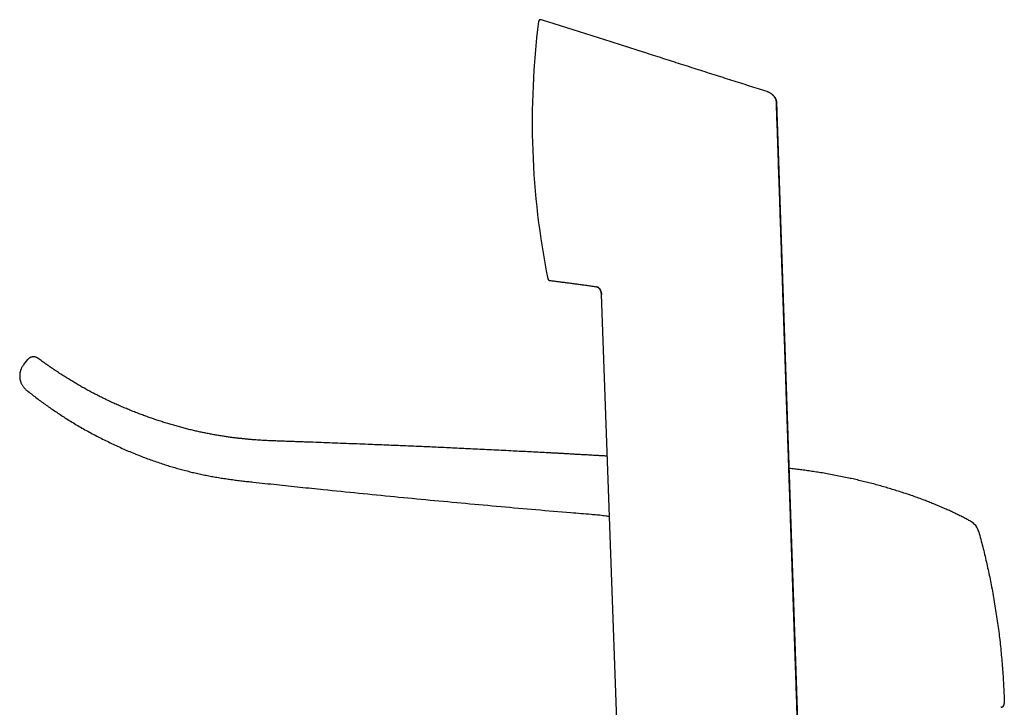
# Model space of a CAD drawing. Header units: millimetres. Extents: x 8 to 692, y 12 to 782.
# Tile 23 of 34: x 51 to 187, y 687 to 782. Entities that reach past the tile are written whole.
import ezdxf

# ---------------------------------------------------------------- set-up
doc = ezdxf.new("R2010")
doc.units = ezdxf.units.MM

msp = doc.modelspace()

# ---------------------------------------------------------------- linework, layer by layer
at = {"color": 7, "linetype": 'Continuous', "lineweight": 30}
for p, q in [((155.18, 771.18), (155.2, 771.16)), ((155.67, 770.19), (155.67, 770.24)), ((155.67, 770.2), (159.84, 647.2)), ((124.2, 745.86), (124.2, 745.84)), ((131.5, 744.15), (131.5, 744.14)), ((131.58, 743.74), (131.58, 743.71)), ((131.58, 743.71), (131.58, 743.71)), ((135.1, 645.98), (131.58, 743.71)), ((52.58, 734.72), (52.03, 734.04)), ((186.61, 686.85), (186.61, 686.85))]:
    msp.add_line(p, q, dxfattribs=at)
at = {"color": 7, "linetype": 'Continuous', "lineweight": 30, "flags": 128}
msp.add_lwpolyline([(186.65, 686.86), (186.61, 686.85), (186.57, 686.85)], dxfattribs=at)
at = {"color": 7, "linetype": 'Continuous', "lineweight": 30}
for centre, radius, start, end in [((232.06, 767.47), 110.01, 172.7937, 191.3291), ((123.22, 781.24), 0.3, 72.5413, 172.7937), ((124.49, 745.92), 0.3, 197.4353, 262.7013), ((181.26, 710.4), 2.36, 15.3253, 61.2487), ((186.55, 687.35), 0.5, 287.3494, 1.5833)]:
    msp.add_arc(centre, radius, start, end, dxfattribs=at)
for points, knots in [([(123.31, 781.52), (123.3, 781.52), (123.27, 781.53), (123.23, 781.53), (123.2, 781.53), (123.17, 781.53), (123.15, 781.52), (123.12, 781.51), (123.09, 781.5), (123.05, 781.48), (123.02, 781.45), (122.99, 781.42), (122.97, 781.4), (122.96, 781.37), (122.94, 781.34), (122.93, 781.3), (122.93, 781.28), (122.92, 781.27)], [0, 0, 0, 0, 0.082655, 0.157553, 0.213641, 0.262595, 0.315701, 0.372917, 0.434106, 0.496786, 0.616465, 0.67302, 0.727296, 0.789324, 0.863274, 0.947106, 1, 1, 1, 1]), ([(122.93, 781.32), (122.93, 781.32), (122.93, 781.31), (122.93, 781.3), (122.93, 781.28), (122.92, 781.28)], [0, 0, 0, 0, 0.082953, 0.511294, 1, 1, 1, 1]), ([(123.3, 781.52), (123.3, 781.53), (123.29, 781.53), (123.28, 781.53), (123.27, 781.53), (123.26, 781.53)], [0, 0, 0, 0, 0.471841, 0.88157, 1, 1, 1, 1]), ([(123.31, 781.52), (123.31, 781.52), (123.31, 781.52), (123.31, 781.52), (123.31, 781.52)], [0, 0, 0, 0, 0.845996, 1, 1, 1, 1]), ([(154.4, 771.64), (153.59, 771.89), (151.97, 772.4), (149.54, 773.17), (147.09, 773.94), (144.64, 774.73), (142.17, 775.51), (139.7, 776.31), (137.28, 777.08), (134.92, 777.84), (132.62, 778.57), (130.31, 779.31), (127.98, 780.05), (125.65, 780.78), (124.09, 781.28), (123.31, 781.52)], [0, 0, 0, 0, 0.077854, 0.156079, 0.234675, 0.313645, 0.392987, 0.472703, 0.552794, 0.626539, 0.700599, 0.774975, 0.849667, 0.924675, 1, 1, 1, 1]), ([(154.4, 771.64), (154.42, 771.63), (154.48, 771.61), (154.56, 771.58), (154.66, 771.53), (154.73, 771.5), (154.78, 771.47), (154.79, 771.46), (154.8, 771.45), (154.82, 771.45), (154.83, 771.44), (154.84, 771.43), (154.87, 771.42), (154.9, 771.4), (154.94, 771.37), (154.99, 771.33), (155.04, 771.3), (155.08, 771.26), (155.12, 771.23), (155.15, 771.2), (155.17, 771.18), (155.17, 771.18)], [0, 0, 0, 0, 0.091226, 0.188769, 0.29267, 0.439525, 0.456696, 0.474004, 0.491448, 0.509028, 0.526743, 0.544593, 0.562578, 0.607987, 0.664255, 0.731394, 0.809386, 0.863939, 0.922728, 0.985713, 1, 1, 1, 1]), ([(155.67, 770.19), (155.67, 770.22), (155.67, 770.28), (155.65, 770.37), (155.63, 770.45), (155.61, 770.53), (155.58, 770.6), (155.55, 770.65), (155.53, 770.71), (155.5, 770.75), (155.48, 770.79), (155.46, 770.82), (155.45, 770.85), (155.43, 770.87), (155.41, 770.9), (155.4, 770.92), (155.38, 770.95), (155.35, 770.99), (155.31, 771.03), (155.28, 771.07), (155.25, 771.1), (155.22, 771.13), (155.19, 771.16), (155.18, 771.18), (155.17, 771.18)], [0, 0, 0, 0, 0.072225, 0.152275, 0.224487, 0.289364, 0.347265, 0.398463, 0.443204, 0.481766, 0.514538, 0.542133, 0.570177, 0.597067, 0.623648, 0.649927, 0.67591, 0.732615, 0.787978, 0.842111, 0.894524, 0.942521, 0.986517, 1, 1, 1, 1]), ([(155.23, 771.13), (155.23, 771.12), (155.27, 771.08), (155.33, 771.02), (155.39, 770.93), (155.44, 770.87), (155.47, 770.83), (155.48, 770.8), (155.5, 770.78), (155.51, 770.75), (155.52, 770.73), (155.53, 770.71), (155.56, 770.67), (155.58, 770.6), (155.62, 770.52), (155.64, 770.44), (155.66, 770.35), (155.67, 770.27), (155.67, 770.22), (155.67, 770.2)], [0, 0, 0, 0, 0.0365, 0.146129, 0.246513, 0.337748, 0.36644, 0.394118, 0.420789, 0.446461, 0.471139, 0.494831, 0.517543, 0.605441, 0.690055, 0.771594, 0.850282, 0.926345, 1, 1, 1, 1]), ([(159.83, 647.2), (159.82, 647.6), (159.79, 648.43), (159.75, 649.7), (159.7, 651), (159.66, 652.28), (159.62, 653.52), (159.58, 654.73), (159.54, 655.89), (159.5, 657.05), (159.46, 658.19), (159.42, 659.32), (159.38, 660.43), (159.34, 661.54), (159.31, 662.63), (159.27, 663.7), (159.23, 664.76), (159.2, 665.8), (159.16, 666.82), (159.13, 667.82), (159.1, 668.82), (159.06, 669.81), (159.03, 670.8), (159, 671.77), (158.96, 672.73), (158.93, 673.67), (158.9, 674.6), (158.87, 675.5), (158.84, 676.39), (158.81, 677.28), (158.78, 678.15), (158.75, 679.02), (158.72, 679.88), (158.7, 680.73), (158.67, 681.56), (158.64, 682.37), (158.61, 683.18), (158.59, 683.97), (158.56, 684.75), (158.54, 685.51), (158.51, 686.27), (158.48, 687.26), (158.44, 688.5), (158.38, 690.06), (158.33, 691.71), (158.27, 693.44), (158.21, 695.21), (158.15, 697), (158.09, 698.83), (158.03, 700.65), (157.97, 702.46), (157.9, 704.34), (157.84, 706.29), (157.77, 708.31), (157.7, 710.32), (157.65, 711.84), (157.61, 712.9), (157.6, 713.48), (157.58, 714.06), (157.56, 714.64), (157.54, 715.24), (157.52, 715.83), (157.5, 716.43), (157.48, 717.02), (157.45, 717.62), (157.43, 718.23), (157.41, 718.87), (157.39, 719.53), (157.37, 720.21), (157.34, 720.91), (157.32, 721.62), (157.3, 722.34), (157.27, 723.05), (157.25, 723.77), (157.22, 724.48), (157.2, 725.2), (157.17, 725.93), (157.15, 726.7), (157.12, 727.51), (157.09, 728.36), (157.06, 729.23), (157.03, 730.1), (157, 730.99), (156.97, 731.9), (156.94, 732.81), (156.91, 733.73), (156.88, 734.64), (156.85, 735.55), (156.82, 736.47), (156.78, 737.4), (156.75, 738.34), (156.72, 739.27), (156.69, 740.2), (156.66, 741.12), (156.63, 742.05), (156.59, 742.99), (156.56, 743.98), (156.53, 745.02), (156.49, 746.11), (156.45, 747.21), (156.41, 748.32), (156.38, 749.44), (156.34, 750.58), (156.3, 751.73), (156.26, 752.9), (156.22, 754.08), (156.18, 755.27), (156.14, 756.47), (156.1, 757.68), (156.06, 758.91), (156.01, 760.16), (155.97, 761.41), (155.93, 762.7), (155.88, 764.02), (155.84, 765.38), (155.79, 766.75), (155.74, 768.13), (155.7, 769.28), (155.68, 769.97), (155.67, 770.19)], [0, 0, 0, 0, 0.009719, 0.02038, 0.030921, 0.041342, 0.051644, 0.061246, 0.070743, 0.080132, 0.089416, 0.098592, 0.107662, 0.116626, 0.125483, 0.134233, 0.142877, 0.151263, 0.159547, 0.167728, 0.175806, 0.183925, 0.191938, 0.199845, 0.207645, 0.215339, 0.222792, 0.230142, 0.23739, 0.244535, 0.25172, 0.258799, 0.26577, 0.272635, 0.279393, 0.286044, 0.292589, 0.299013, 0.30533, 0.311541, 0.31768, 0.323806, 0.335801, 0.347749, 0.36191, 0.376004, 0.390029, 0.404981, 0.419855, 0.434651, 0.449369, 0.46401, 0.480517, 0.496923, 0.51323, 0.529437, 0.534172, 0.538898, 0.543616, 0.548355, 0.553185, 0.55811, 0.56284, 0.567655, 0.572554, 0.577537, 0.582604, 0.588071, 0.593632, 0.599288, 0.605039, 0.610885, 0.616825, 0.622513, 0.628285, 0.634141, 0.640082, 0.646106, 0.65293, 0.659859, 0.666892, 0.67403, 0.681274, 0.688622, 0.696076, 0.703634, 0.710914, 0.718288, 0.725758, 0.733322, 0.740981, 0.748735, 0.756132, 0.763614, 0.77118, 0.77883, 0.786565, 0.795297, 0.804133, 0.813075, 0.822122, 0.831273, 0.84053, 0.849891, 0.859358, 0.868929, 0.878606, 0.888387, 0.898273, 0.908264, 0.91836, 0.928561, 0.938868, 0.949777, 0.960801, 0.971941, 0.983196, 0.994566, 1, 1, 1, 1]), ([(155.67, 770.19), (155.67, 770.19), (155.67, 770.19), (155.67, 770.19), (155.67, 770.19)], [0, 0, 0, 0, 0.113774, 1, 1, 1, 1]), ([(124.2, 745.87), (124.2, 745.86), (124.21, 745.83), (124.22, 745.8), (124.24, 745.77), (124.26, 745.74), (124.29, 745.71), (124.32, 745.68), (124.35, 745.66), (124.38, 745.65), (124.4, 745.64), (124.43, 745.63), (124.45, 745.63), (124.46, 745.63)], [0, 0, 0, 0, 0.08357, 0.189697, 0.274542, 0.382457, 0.498504, 0.618933, 0.726666, 0.7748, 0.831383, 0.907003, 1, 1, 1, 1]), ([(124.2, 745.87), (124.2, 745.87), (124.2, 745.86), (124.2, 745.86), (124.2, 745.86)], [0, 0, 0, 0, 0.0006063, 1, 1, 1, 1]), ([(124.2, 745.86), (124.2, 745.86), (124.2, 745.85), (124.2, 745.84), (124.21, 745.83), (124.21, 745.82), (124.21, 745.82), (124.22, 745.81), (124.22, 745.8), (124.22, 745.8), (124.23, 745.79), (124.23, 745.79), (124.23, 745.78), (124.23, 745.78), (124.24, 745.77), (124.25, 745.76), (124.25, 745.74), (124.26, 745.74), (124.26, 745.74)], [0, 0, 0, 0, 0.197145, 0.369325, 0.516595, 0.639064, 0.736947, 0.785835, 0.825507, 0.856382, 0.879371, 0.888572, 0.896842, 0.905913, 0.921231, 0.952548, 0.996491, 1, 1, 1, 1]), ([(124.45, 745.62), (124.64, 745.6), (125.01, 745.55), (125.57, 745.48), (126.14, 745.41), (126.72, 745.34), (127.31, 745.26), (127.9, 745.18), (128.49, 745.11), (129.08, 745.02), (129.67, 744.94), (130.28, 744.84), (130.68, 744.78), (130.88, 744.75)], [0, 0, 0, 0, 0.08508, 0.171909, 0.260469, 0.350742, 0.442711, 0.536358, 0.626177, 0.717461, 0.810199, 0.904382, 1, 1, 1, 1]), ([(130.88, 744.75), (130.88, 744.75), (130.88, 744.75), (130.89, 744.75), (130.89, 744.75), (130.89, 744.75)], [0, 0, 0, 0, 0.332936, 0.730974, 1, 1, 1, 1]), ([(130.89, 744.75), (130.9, 744.75), (130.93, 744.74), (130.98, 744.73), (131.03, 744.71), (131.08, 744.69), (131.13, 744.66), (131.17, 744.63), (131.21, 744.61), (131.23, 744.59), (131.26, 744.56), (131.27, 744.55), (131.29, 744.53), (131.3, 744.52), (131.32, 744.49), (131.34, 744.46), (131.36, 744.43), (131.38, 744.4), (131.4, 744.37), (131.41, 744.34), (131.43, 744.32), (131.44, 744.29), (131.45, 744.28), (131.45, 744.27), (131.45, 744.27)], [0, 0, 0, 0, 0.0548, 0.116671, 0.172643, 0.246625, 0.309814, 0.363197, 0.407577, 0.443774, 0.472918, 0.496935, 0.525882, 0.554444, 0.582643, 0.647682, 0.713182, 0.77667, 0.838139, 0.893493, 0.941587, 0.968508, 0.993479, 1, 1, 1, 1]), ([(131.44, 744.3), (131.43, 744.32), (131.41, 744.36), (131.37, 744.42), (131.33, 744.48), (131.29, 744.52), (131.27, 744.54), (131.25, 744.56), (131.24, 744.57), (131.22, 744.59), (131.21, 744.6), (131.17, 744.63), (131.12, 744.66), (131.04, 744.7), (130.96, 744.73), (130.91, 744.74), (130.89, 744.75)], [0, 0, 0, 0, 0.089865, 0.19435, 0.289505, 0.37563, 0.407073, 0.437192, 0.466008, 0.493538, 0.519798, 0.544802, 0.664816, 0.779924, 0.891296, 1, 1, 1, 1]), ([(131.58, 743.71), (131.58, 743.74), (131.58, 743.8), (131.57, 743.86), (131.56, 743.91), (131.56, 743.93), (131.55, 743.95), (131.55, 743.97), (131.55, 743.98), (131.54, 744), (131.54, 744.02), (131.53, 744.05), (131.52, 744.07), (131.51, 744.11), (131.5, 744.15), (131.48, 744.19), (131.46, 744.24), (131.45, 744.28), (131.44, 744.29)], [0, 0, 0, 0, 0.14127, 0.294611, 0.326109, 0.358045, 0.390412, 0.423204, 0.456412, 0.490029, 0.524047, 0.558457, 0.603674, 0.660531, 0.728971, 0.808876, 0.900047, 1, 1, 1, 1]), ([(131.45, 744.27), (131.45, 744.27), (131.45, 744.27), (131.45, 744.27), (131.45, 744.27)], [0, 0, 0, 0, 0.161213, 1, 1, 1, 1]), ([(131.5, 744.15), (131.5, 744.15), (131.51, 744.13), (131.52, 744.1), (131.53, 744.05), (131.54, 744), (131.55, 743.95), (131.56, 743.9), (131.57, 743.84), (131.58, 743.78), (131.58, 743.73), (131.58, 743.71)], [0, 0, 0, 0, 0.021955, 0.118942, 0.23015, 0.355691, 0.448134, 0.56234, 0.697747, 0.853418, 1, 1, 1, 1]), ([(131.56, 743.88), (131.57, 743.87), (131.57, 743.86), (131.57, 743.85), (131.57, 743.85)], [0, 0, 0, 0, 0.973061, 1, 1, 1, 1]), ([(54.01, 734.9), (53.99, 734.92), (53.95, 734.95), (53.88, 734.99), (53.8, 735.03), (53.71, 735.06), (53.62, 735.08), (53.55, 735.1), (53.49, 735.1), (53.43, 735.11), (53.39, 735.11), (53.34, 735.11), (53.28, 735.1), (53.22, 735.09), (53.15, 735.08), (53.08, 735.06), (53, 735.03), (52.92, 735), (52.85, 734.96), (52.78, 734.91), (52.71, 734.85), (52.64, 734.79), (52.6, 734.74), (52.58, 734.72)], [0, 0, 0, 0, 0.051629, 0.101468, 0.149172, 0.216051, 0.276588, 0.320007, 0.358694, 0.392472, 0.421218, 0.450049, 0.484142, 0.52347, 0.567956, 0.617459, 0.671754, 0.720434, 0.771975, 0.826077, 0.882388, 0.940509, 1, 1, 1, 1]), ([(132.38, 721.43), (132.21, 721.44), (131.8, 721.47), (131.16, 721.5), (130.46, 721.54), (129.79, 721.58), (129.14, 721.62), (128.5, 721.65), (127.88, 721.69), (127.26, 721.72), (126.67, 721.76), (126.1, 721.79), (125.56, 721.82), (125.02, 721.85), (124.49, 721.88), (123.76, 721.91), (122.82, 721.96), (121.68, 722.02), (120.55, 722.08), (119.36, 722.14), (118.1, 722.21), (116.79, 722.27), (115.49, 722.34), (114.21, 722.4), (112.93, 722.46), (111.71, 722.52), (110.52, 722.57), (109.38, 722.63), (108.25, 722.68), (107.13, 722.73), (106.02, 722.78), (104.94, 722.82), (103.89, 722.87), (102.87, 722.91), (101.86, 722.95), (100.84, 722.99), (99.15, 723.06), (96.79, 723.15), (93.76, 723.27), (91.61, 723.35), (90.35, 723.39), (89.99, 723.4), (89.63, 723.42), (89.26, 723.43), (88.89, 723.44), (88.52, 723.46), (88.13, 723.47), (87.73, 723.48), (87.34, 723.5), (86.94, 723.51), (86.55, 723.53), (86.15, 723.54), (85.74, 723.56), (85.32, 723.58), (84.88, 723.61), (84.44, 723.63), (83.98, 723.67), (83.51, 723.7), (83.04, 723.74), (82.55, 723.79), (82.05, 723.84), (81.54, 723.89), (81.02, 723.95), (80.49, 724.02), (79.95, 724.1), (79.38, 724.19), (78.79, 724.28), (78.2, 724.38), (77.59, 724.5), (76.97, 724.62), (76.35, 724.75), (75.73, 724.89), (75.1, 725.04), (74.47, 725.19), (73.82, 725.36), (73.17, 725.54), (72.52, 725.72), (71.86, 725.92), (71.2, 726.13), (70.55, 726.34), (69.92, 726.55), (69.31, 726.76), (68.69, 726.98), (68.07, 727.22), (67.44, 727.46), (66.8, 727.71), (66.17, 727.97), (65.54, 728.24), (64.91, 728.51), (64.29, 728.79), (63.67, 729.08), (63.05, 729.38), (62.42, 729.7), (61.8, 730.01), (61.19, 730.33), (60.6, 730.66), (60, 730.99), (59.4, 731.34), (58.79, 731.69), (58.19, 732.06), (57.59, 732.44), (56.98, 732.83), (56.38, 733.23), (55.78, 733.64), (55.18, 734.06), (54.59, 734.48), (54.2, 734.76), (54.01, 734.9)], [0, 0, 0, 0, 0.006243, 0.015165, 0.023928, 0.032109, 0.040145, 0.048039, 0.055789, 0.063395, 0.070859, 0.077764, 0.084543, 0.091194, 0.097717, 0.104141, 0.118388, 0.13252, 0.146537, 0.160439, 0.176839, 0.193076, 0.209149, 0.22506, 0.240807, 0.256391, 0.270672, 0.284814, 0.298817, 0.312683, 0.326412, 0.340003, 0.352692, 0.365266, 0.377819, 0.390383, 0.40296, 0.44045, 0.478015, 0.515633, 0.52014, 0.524647, 0.529155, 0.533663, 0.538193, 0.542791, 0.547557, 0.552491, 0.557594, 0.562292, 0.567125, 0.572093, 0.577197, 0.582436, 0.587813, 0.593327, 0.598978, 0.604766, 0.61069, 0.616749, 0.622942, 0.62927, 0.635731, 0.642324, 0.649051, 0.65624, 0.663576, 0.671057, 0.678684, 0.686455, 0.694371, 0.702201, 0.710165, 0.718262, 0.726493, 0.734858, 0.743204, 0.751681, 0.760289, 0.769027, 0.776938, 0.784953, 0.793071, 0.80129, 0.809612, 0.818036, 0.826562, 0.83519, 0.843484, 0.85187, 0.860347, 0.868915, 0.877572, 0.88632, 0.894651, 0.903061, 0.911552, 0.920123, 0.928774, 0.937504, 0.946314, 0.955203, 0.964171, 0.973218, 0.98218, 0.991218, 1, 1, 1, 1]), ([(52.04, 734.04), (52.01, 734), (51.94, 733.92), (51.86, 733.8), (51.79, 733.67), (51.72, 733.54), (51.67, 733.42), (51.62, 733.31), (51.59, 733.2), (51.56, 733.1), (51.54, 733.01), (51.52, 732.93), (51.51, 732.87), (51.51, 732.81), (51.5, 732.76), (51.49, 732.71), (51.49, 732.66), (51.49, 732.61), (51.48, 732.56), (51.48, 732.51), (51.48, 732.47), (51.48, 732.44), (51.48, 732.41), (51.48, 732.38), (51.49, 732.35), (51.49, 732.31), (51.49, 732.26), (51.5, 732.21), (51.5, 732.15), (51.51, 732.07), (51.53, 731.99), (51.55, 731.9), (51.58, 731.79), (51.61, 731.68), (51.65, 731.56), (51.71, 731.44), (51.77, 731.31), (51.85, 731.17), (51.94, 731.04), (52.04, 730.9), (52.15, 730.77), (52.28, 730.64), (52.37, 730.56), (52.42, 730.52)], [0, 0, 0, 0, 0.036405, 0.076547, 0.114799, 0.15095, 0.184815, 0.216234, 0.245073, 0.271219, 0.294584, 0.315096, 0.331617, 0.345572, 0.358125, 0.370836, 0.38371, 0.396744, 0.409179, 0.421655, 0.432266, 0.44028, 0.4464, 0.454038, 0.462655, 0.472251, 0.483142, 0.496634, 0.512865, 0.53183, 0.553514, 0.577896, 0.60494, 0.634597, 0.666798, 0.701455, 0.738454, 0.777656, 0.818896, 0.861981, 0.906691, 0.952785, 1, 1, 1, 1]), ([(52.42, 730.52), (52.49, 730.47), (52.76, 730.25), (53.24, 729.87), (53.87, 729.39), (54.5, 728.92), (55.14, 728.46), (55.78, 728.01), (56.42, 727.57), (57.06, 727.15), (57.75, 726.7), (58.49, 726.24), (59.28, 725.76), (60.07, 725.3), (60.87, 724.85), (61.68, 724.41), (62.49, 723.99), (63.31, 723.58), (64.14, 723.18), (64.97, 722.79), (65.8, 722.41), (66.64, 722.05), (67.47, 721.71), (68.28, 721.39), (69.09, 721.08), (69.9, 720.79), (70.71, 720.51), (71.5, 720.25), (72.27, 720.01), (73.02, 719.79), (73.77, 719.59), (74.52, 719.39), (75.27, 719.2), (76.02, 719.03), (76.77, 718.87), (77.51, 718.72), (78.27, 718.58), (79.03, 718.45), (79.8, 718.33), (80.57, 718.22), (81.34, 718.12), (82.1, 718.03), (82.87, 717.94), (84.46, 717.77), (86.86, 717.51), (90.07, 717.17), (93.84, 716.78), (98.18, 716.34), (103.08, 715.86), (107.98, 715.39), (112.87, 714.94), (117.73, 714.5), (122.57, 714.07), (126.7, 713.72), (129.24, 713.51), (130.17, 713.44)], [0, 0, 0, 0, 0.003176, 0.012951, 0.02272, 0.032483, 0.04224, 0.051816, 0.061386, 0.07095, 0.080508, 0.091879, 0.103241, 0.114596, 0.125944, 0.137284, 0.148618, 0.159943, 0.171262, 0.182573, 0.193877, 0.205173, 0.216462, 0.2271, 0.237734, 0.248362, 0.258987, 0.269606, 0.279233, 0.288853, 0.298467, 0.308074, 0.317676, 0.327103, 0.336528, 0.345951, 0.355372, 0.364981, 0.374585, 0.38418, 0.393766, 0.403347, 0.412923, 0.422498, 0.462397, 0.502299, 0.542196, 0.603094, 0.663932, 0.724717, 0.78546, 0.846163, 0.905741, 0.965277, 1, 1, 1, 1]), ([(182.39, 712.47), (182.25, 712.55), (181.91, 712.73), (181.38, 713.01), (180.8, 713.3), (180.22, 713.58), (179.64, 713.86), (179.04, 714.13), (178.42, 714.4), (177.78, 714.67), (177.14, 714.93), (176.5, 715.19), (175.81, 715.45), (175.05, 715.73), (174.24, 716.02), (173.44, 716.29), (172.63, 716.55), (171.83, 716.8), (171.03, 717.04), (170.23, 717.27), (169.43, 717.5), (168.62, 717.71), (167.82, 717.91), (167.02, 718.1), (166.23, 718.29), (165.39, 718.47), (164.51, 718.65), (163.59, 718.83), (162.68, 719), (161.81, 719.15), (160.97, 719.28), (160.17, 719.4), (159.38, 719.51), (158.6, 719.61), (157.93, 719.69), (157.53, 719.73), (157.38, 719.75)], [0, 0, 0, 0, 0.0190459, 0.0438927, 0.0686076, 0.0931921, 0.1176543, 0.1420022, 0.1686613, 0.1951925, 0.2215843, 0.2478236, 0.2738975, 0.3069113, 0.3396689, 0.3721882, 0.4044802, 0.436543, 0.4683731, 0.499968, 0.5320224, 0.5638344, 0.5954055, 0.6267352, 0.6578219, 0.6886652, 0.7247113, 0.760442, 0.7958685, 0.8309753, 0.8620285, 0.8927897, 0.9232661, 0.9534753, 0.9834336, 1, 1, 1, 1]), ([(130.17, 713.43), (130.3, 713.42), (130.57, 713.4), (130.97, 713.37), (131.37, 713.33), (131.77, 713.28), (132.14, 713.23), (132.44, 713.18), (132.61, 713.15), (132.68, 713.14)], [0, 0, 0, 0, 0.159452, 0.318826, 0.478013, 0.636868, 0.795234, 0.919222, 1, 1, 1, 1]), ([(183.53, 711.02), (183.63, 710.68), (183.81, 709.98), (184.08, 708.94), (184.34, 707.9), (184.58, 706.85), (184.81, 705.81), (185.04, 704.76), (185.25, 703.67), (185.47, 702.54), (185.67, 701.38), (185.86, 700.21), (186.04, 699.04), (186.21, 697.87), (186.36, 696.7), (186.49, 695.53), (186.61, 694.35), (186.72, 693.17), (186.82, 692), (186.9, 690.84), (186.96, 689.68), (187.01, 688.52), (187.04, 687.75), (187.05, 687.36)], [0, 0, 0, 0, 0.044804, 0.089606, 0.134406, 0.179203, 0.223999, 0.268792, 0.313584, 0.362854, 0.412123, 0.461393, 0.510664, 0.559937, 0.609211, 0.658489, 0.70777, 0.757056, 0.806346, 0.854759, 0.903173, 0.951587, 1, 1, 1, 1]), ([(186.61, 686.85), (186.62, 686.85), (186.62, 686.85), (186.63, 686.85), (186.64, 686.85), (186.66, 686.86), (186.67, 686.86), (186.68, 686.86), (186.69, 686.87), (186.7, 686.87), (186.72, 686.88), (186.73, 686.88), (186.73, 686.88), (186.74, 686.89), (186.75, 686.89), (186.76, 686.9), (186.77, 686.9), (186.79, 686.91), (186.81, 686.92), (186.84, 686.94), (186.87, 686.97), (186.91, 687), (186.94, 687.04), (186.97, 687.09), (186.99, 687.13), (187.01, 687.18), (187.03, 687.24), (187.04, 687.3), (187.04, 687.34), (187.04, 687.36)], [0, 0, 0, 0, 0.0674549, 0.1482131, 0.2216894, 0.2878984, 0.3468619, 0.398613, 0.4432032, 0.4807173, 0.511303, 0.5270241, 0.5402686, 0.5512435, 0.560314, 0.5681195, 0.5750095, 0.5853059, 0.6091646, 0.6335943, 0.66408, 0.7025623, 0.7490813, 0.7843678, 0.8228041, 0.8640598, 0.9077049, 0.9532169, 1, 1, 1, 1]), ([(186.63, 686.85), (186.64, 686.85), (186.65, 686.85), (186.66, 686.86), (186.68, 686.86), (186.7, 686.87), (186.71, 686.87), (186.73, 686.88), (186.75, 686.89), (186.76, 686.89), (186.78, 686.9), (186.81, 686.92), (186.83, 686.94), (186.86, 686.96), (186.89, 686.98), (186.93, 687.02), (186.97, 687.07), (187, 687.12), (187.02, 687.18), (187.04, 687.23), (187.05, 687.3), (187.05, 687.34), (187.05, 687.36)], [0, 0, 0, 0, 0.0588788, 0.1360098, 0.2011075, 0.2545288, 0.2969381, 0.3296927, 0.3433461, 0.3559069, 0.3831931, 0.4215941, 0.4537764, 0.491367, 0.5374801, 0.5936287, 0.6595136, 0.7344679, 0.7959956, 0.8613311, 0.9296492, 1, 1, 1, 1])]:
    msp.add_open_spline(points, degree=3, knots=knots, dxfattribs=at)

doc.saveas('drawing.dxf')
